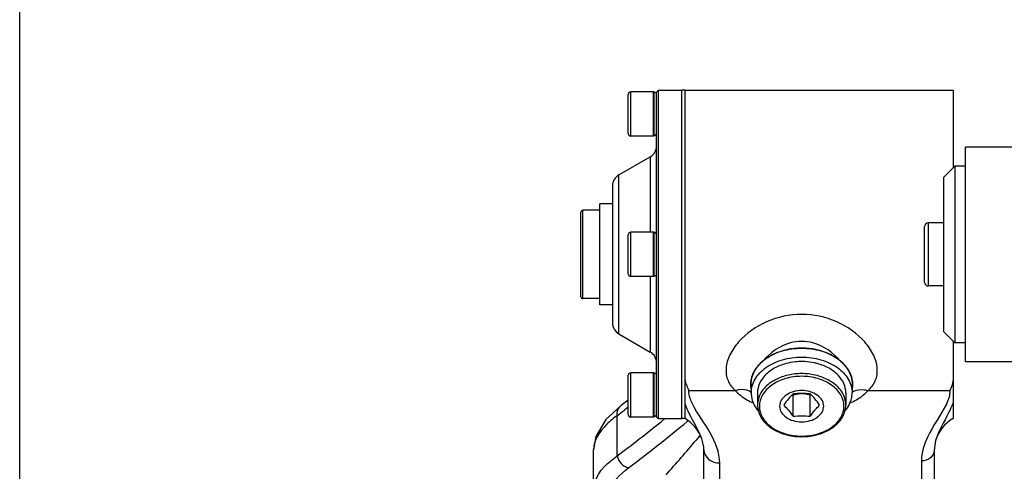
# Model space of a CAD drawing. Header units: millimetres. Extents: x 0 to 5945, y 0 to 4205.
# Tile 13 of 80: x 850 to 1006, y 3489 to 3560. Entities that reach past the tile are written whole.
import ezdxf

# ---------------------------------------------------------------- set-up
doc = ezdxf.new("R2010")
doc.units = ezdxf.units.MM
doc.header["$LTSCALE"] = 326.975
doc.layers.get('0').update_dxf_attribs({"linetype": 'CONTINUOUS'})
for name, color, linetype in [('304102000080_DXF_DIMENSION', 7, 'CONTINUOUS'), ('304102000082DXF_CONTINUOUS_LINE', 7, 'CONTINUOUS'), ('304103000033DXF_CONTINUOUS_LINE', 7, 'CONTINUOUS'), ('304104000210DXF_CONTINUOUS_LINE', 7, 'CONTINUOUS'), ('304104000212DXF_CONTINUOUS_LINE', 7, 'CONTINUOUS'), ('304105000162DXF_CONTINUOUS_LINE', 7, 'CONTINUOUS'), ('501023000069DXF_CONTINUOUS_LINE', 7, 'CONTINUOUS'), ('501023000078DXF_CONTINUOUS_LINE', 7, 'CONTINUOUS'), ('604006000001DXF_CONTINUOUS_LINE', 7, 'CONTINUOUS'), ('604007000001DXF_CONTINUOUS_LINE', 7, 'CONTINUOUS'), ('626001000001DXF_CONTINUOUS_LINE', 7, 'CONTINUOUS')]:
    doc.layers.add(name, color=color, linetype=linetype)
doc.styles.get("Standard").update_dxf_attribs({"font": 'txt', "width": 0.7})
doc.dimstyles.new('DIMSTYLE_6', dxfattribs={"dimtxt": 17.5, "dimasz": 15, "dimexe": 2, "dimexo": 0.2, "dimgap": 0.875, "dimtad": 1, "dimdsep": 46, "dimtxsty": 'Standard', "dimblk": '_FILLED', "dimblk1": '_FILLED', "dimblk2": '_FILLED', "dimcen": 0.09, "dimclrt": 5, "dimazin": 2, "dimtp": 0.01, "dimtm": 0.01, "dimtfac": 1, "dimtofl": 0, "dimtmove": 0, "dimatfit": 3, "dimldrblk": '_FILLED', "dimfxl": 0, "dimtolj": 1, "dimarcsym": 0})

# ---------------------------------------------------------------- blocks, each defined once
blk = doc.blocks.new('_FILLED')
at = {"color": 0, "linetype": 'ByBlock'}
blk.add_solid([(0, 0), (-1, 0.117), (-1, -0.117)], dxfattribs=at)
blk = doc.blocks.new('*D19')
at = {"layer": '304102000080_DXF_DIMENSION', "color": 2, "linetype": 'Continuous'}
for p, q in [((1144.25, 3672.87), (1144.25, 3643.33)), ((850.25, 3454.17), (850.25, 3663.33)), ((850.25, 3653.33), (997.25, 3653.33)), ((1144.25, 3653.33), (997.25, 3653.33))]:
    blk.add_line(p, q, dxfattribs=at)
at = {"layer": '304102000080_DXF_DIMENSION', "color": 2, "linetype": 'Continuous', "xscale": 15, "yscale": 15, "zscale": 15, "rotation": 180}
blk.add_blockref('_FILLED', (850.25, 3653.33), dxfattribs=at)
at = {"layer": '304102000080_DXF_DIMENSION', "color": 2, "linetype": 'Continuous', "xscale": 15, "yscale": 15, "zscale": 15}
blk.add_blockref('_FILLED', (1144.25, 3653.33), dxfattribs=at)

msp = doc.modelspace()

# ---------------------------------------------------------------- linework, layer by layer
at = {"layer": '304102000082DXF_CONTINUOUS_LINE', "color": 7, "linetype": 'Continuous'}
for p, q in [((955.747, 3497.172), (955.747, 3549.172)), ((955.747, 3549.172), (998.247, 3549.172)), ((998.247, 3549.172), (998.247, 3536.872)), ((998.247, 3509.472), (998.247, 3497.173)), ((946.722, 3500.089), (945.601, 3499.226)), ((945.601, 3499.226), (945.603, 3499.227)), ((995.493, 3493.676), (995.247, 3492.134)), ((941.247, 3446.285), (941.247, 3492.219)), ((958.747, 3444.493), (958.747, 3492.221)), ((995.247, 3492.134), (995.247, 3438.409))]:
    msp.add_line(p, q, dxfattribs=at)
at = {"layer": '304102000082DXF_CONTINUOUS_LINE', "color": 9, "linetype": 'Continuous'}
for p, q in [((956.355, 3501.602), (963.717, 3501.602)), ((984.776, 3501.602), (997.752, 3501.602)), ((946.748, 3498.969), (946.189, 3498.539)), ((944.995, 3491.273), (944.995, 3497.631)), ((946.189, 3498.539), (946.148, 3498.508)), ((951.949, 3496.679), (952.548, 3497.164)), ((956.106, 3496.73), (956.207, 3496.814)), ((957.968, 3494.333), (957.501, 3493.77)), ((958.154, 3494.558), (957.968, 3494.333)), ((961.247, 3442.419), (961.247, 3490.147)), ((993.247, 3490.475), (993.247, 3436.75))]:
    msp.add_line(p, q, dxfattribs=at)
at = {"layer": '304102000082DXF_CONTINUOUS_LINE', "color": 7, "linetype": 'Continuous'}
msp.add_lwpolyline([(945.603, 3499.227), (943.213, 3497.008), (941.622, 3494.33), (941.247, 3492.219)], dxfattribs=at)
for centre, radius, start, end in [((974.238, 3497.205), 11.118, 90.26882, 101.59001), ((974.247, 3497.099), 11.224, 89.67995, 90.30948), ((974.255, 3497.204), 11.119, 78.39943, 89.72049), ((973.547, 3499.449), 8.762, 114.69053, 115.38385), ((974.139, 3497.751), 10.563, 101.65796, 102.30234), ((974.354, 3497.75), 10.564, 77.68824, 78.3316), ((974.95, 3499.459), 8.751, 64.60069, 65.2927), ((972.917, 3500.589), 7.462, 130.79902, 136.5504), ((973.312, 3500.147), 8.054, 130.32237, 130.86527), ((975.186, 3500.15), 8.048, 49.14065, 49.67491), ((975.579, 3500.591), 7.458, 43.45223, 49.20686), ((969.661, 3502.666), 3.541, 170.89189, 184.68949), ((969.759, 3502.681), 3.64, 184.79971, 193.68623), ((978.736, 3502.681), 3.638, 346.31028, 355.21059), ((978.832, 3502.666), 3.542, 355.32505, 9.11988), ((966.145, 3503.359), 11.098, 200.45501, 202.18645), ((967.241, 3503.803), 12.28, 202.17368, 203.00953), ((968.303, 3504.255), 13.435, 203.01295, 203.99096), ((952.747, 3491.976), 6, 19.4453, 60), ((1001.247, 3491.976), 6, 120, 163.63752)]:
    msp.add_arc(centre, radius, start, end, dxfattribs=at)
at = {"layer": '304102000082DXF_CONTINUOUS_LINE', "color": 9, "linetype": 'Continuous'}
for centre, radius, start, end in [((964.978, 3499.428), 2.3, 55.08993, 64.78424), ((983.515, 3499.426), 2.301, 115.2102, 124.88143), ((946.501, 3498.035), 1.493, 127.05796, 136.81656), ((971.651, 3510.402), 11.911, 239.31789, 244.53752), ((976.841, 3510.404), 11.913, 295.46828, 300.67319), ((805.411, 3682.342), 231.52, 307.07787, 307.43643), ((802.603, 3681.608), 237.703, 306.80052, 308.92377), ((802.564, 3681.541), 240.271, 306.89387, 309.71996), ((815.477, 3611.906), 184.735, 317.98849, 320.24601)]:
    msp.add_arc(centre, radius, start, end, dxfattribs=at)
for points, knots in [([(974.247, 3513.676), (972.348, 3513.676), (968.599, 3512.875), (964.753, 3510.188), (962.792, 3507.392), (962.108, 3505.224), (962.404, 3503.118), (963.233, 3502.038), (963.717, 3501.602)], [0, 0, 0, 0, 0.2882355, 0.5640526, 0.6898764, 0.801563, 0.9011172, 1, 1, 1, 1]), ([(984.776, 3501.602), (985.26, 3502.038), (986.089, 3503.118), (986.386, 3505.224), (985.702, 3507.392), (983.74, 3510.188), (979.894, 3512.875), (976.145, 3513.677), (974.247, 3513.676)], [0, 0, 0, 0, 0.0988831, 0.1984366, 0.3101232, 0.4359474, 0.7117596, 1, 1, 1, 1]), ([(974.247, 3509.387), (973.648, 3509.387), (971.305, 3509.078), (969.223, 3507.618), (968.1, 3506.287)], [0, 0, 0, 0, 0.2557276, 1, 1, 1, 1]), ([(980.393, 3506.287), (979.271, 3507.618), (977.188, 3509.078), (974.845, 3509.387), (974.247, 3509.387)], [0, 0, 0, 0, 0.7442676, 1, 1, 1, 1]), ([(965.958, 3501.509), (965.46, 3501.744), (964.651, 3501.82), (963.914, 3501.66), (963.716, 3501.602)], [0, 0, 0, 0, 0.7284818, 1, 1, 1, 1]), ([(982.535, 3501.508), (983.033, 3501.743), (983.842, 3501.819), (984.579, 3501.659), (984.777, 3501.602)], [0, 0, 0, 0, 0.7284766, 1, 1, 1, 1]), ([(961.247, 3490.147), (961.246, 3491.809), (959.879, 3495.192), (957.747, 3497.888), (956.94, 3499.489)], [0, 0, 0, 0, 0.4811019, 1, 1, 1, 1]), ([(944.995, 3497.631), (944.424, 3497.221), (942.704, 3495.856), (941.247, 3493.742), (941.247, 3492.209)], [0, 0, 0, 0, 0.3143906, 1, 1, 1, 1]), ([(941.247, 3485.907), (941.247, 3486.36), (941.69, 3488.603), (943.543, 3490.241), (944.995, 3491.273)], [0, 0, 0, 0, 0.2027738, 1, 1, 1, 1]), ([(958.747, 3492.221), (958.747, 3491.675), (959.394, 3490.496), (960.623, 3490.147), (961.247, 3490.147)], [0, 0, 0, 0, 0.4672172, 1, 1, 1, 1]), ([(995.247, 3492.134), (995.247, 3491.697), (994.728, 3490.754), (993.745, 3490.475), (993.247, 3490.475)], [0, 0, 0, 0, 0.4672175, 1, 1, 1, 1]), ([(943.247, 3484.002), (943.247, 3484.455), (943.656, 3486.665), (945.41, 3488.336), (946.807, 3489.384)], [0, 0, 0, 0, 0.2061906, 1, 1, 1, 1])]:
    msp.add_open_spline(points, degree=3, knots=knots, dxfattribs=at)
at = {"layer": '304102000082DXF_CONTINUOUS_LINE', "color": 7, "linetype": 'Continuous'}
for points in [[(969.791, 3507.365), (969.187, 3507.078), (968.61, 3506.72), (968.1, 3506.287)], [(971.888, 3508.072), (971.202, 3507.922), (970.526, 3507.703), (969.887, 3507.41)], [(978.608, 3507.409), (977.97, 3507.702), (977.293, 3507.922), (976.607, 3508.071)], [(980.394, 3506.286), (979.885, 3506.719), (979.307, 3507.077), (978.704, 3507.364)], [(997.752, 3501.602), (998.003, 3502.108), (998.229, 3502.657), (998.247, 3503.221)], [(958.747, 3492.221), (958.747, 3492.821), (958.601, 3493.423), (958.399, 3493.988)]]:
    msp.add_open_spline(points, degree=3, dxfattribs=at)
for points, knots in [([(967.5, 3505.72), (967.328, 3505.537), (966.713, 3504.815), (966.275, 3503.916), (966.164, 3503.227)], [0, 0, 0, 0, 0.2649629, 1, 1, 1, 1]), ([(982.329, 3503.227), (982.218, 3503.917), (981.78, 3504.815), (981.166, 3505.537), (980.993, 3505.72)], [0, 0, 0, 0, 0.7350367, 1, 1, 1, 1]), ([(955.747, 3503.26), (955.747, 3502.958), (956.065, 3502.421), (956.215, 3501.853), (956.355, 3501.602)], [0, 0, 0, 0, 0.5132399, 1, 1, 1, 1]), ([(998.247, 3499.689), (998.056, 3499.138), (997.144, 3497.128), (995.951, 3495.231), (995.492, 3493.676)], [0, 0, 0, 0, 0.2645438, 1, 1, 1, 1]), ([(958.399, 3493.988), (958.26, 3494.378), (957.537, 3496.016), (956.587, 3497.538), (956.029, 3498.792)], [0, 0, 0, 0, 0.2315252, 1, 1, 1, 1])]:
    msp.add_open_spline(points, degree=3, knots=knots, dxfattribs=at)
at = {"layer": '304102000082DXF_CONTINUOUS_LINE', "color": 9, "linetype": 'Continuous'}
for points in [[(956.575, 3500.347), (956.44, 3500.75), (956.356, 3501.178), (956.355, 3501.602)], [(963.717, 3501.602), (964.26, 3501.037), (964.9, 3500.559), (965.573, 3500.158)], [(982.919, 3500.158), (983.593, 3500.559), (984.233, 3501.036), (984.776, 3501.602)], [(997.611, 3500.578), (997.51, 3500.2), (997.362, 3499.834), (997.193, 3499.48)], [(997.752, 3501.602), (997.751, 3501.258), (997.7, 3500.911), (997.611, 3500.578)], [(944.994, 3497.63), (944.928, 3498.121), (945.073, 3498.695), (945.412, 3499.056)], [(956.726, 3499.948), (956.671, 3500.079), (956.62, 3500.212), (956.575, 3500.347)], [(956.94, 3499.489), (956.864, 3499.639), (956.792, 3499.792), (956.726, 3499.948)], [(997.193, 3499.48), (996.341, 3497.691), (995.098, 3496.107), (994.249, 3494.316)], [(994.249, 3494.316), (993.682, 3493.121), (993.247, 3491.798), (993.247, 3490.475)], [(944.994, 3491.273), (945.11, 3490.408), (945.943, 3489.509), (946.807, 3489.384)]]:
    msp.add_open_spline(points, degree=3, dxfattribs=at)
at = {"layer": '304103000033DXF_CONTINUOUS_LINE', "color": 7, "linetype": 'Continuous'}
for p, q in [((1000.247, 3506.172), (1000.247, 3540.172)), ((1020.247, 3540.172), (1000.247, 3540.172)), ((1020.247, 3506.172), (1000.247, 3506.172))]:
    msp.add_line(p, q, dxfattribs=at)
at = {"layer": '304104000210DXF_CONTINUOUS_LINE', "color": 7, "linetype": 'Continuous'}
for p, q in [((998.547, 3537.172), (996.747, 3535.372)), ((998.547, 3537.172), (998.547, 3509.172)), ((1000.247, 3537.172), (998.547, 3537.172)), ((996.747, 3535.372), (996.747, 3510.972)), ((998.547, 3509.172), (996.747, 3510.972)), ((1000.247, 3509.172), (998.547, 3509.172))]:
    msp.add_line(p, q, dxfattribs=at)
at = {"layer": '304104000212DXF_CONTINUOUS_LINE', "color": 7, "linetype": 'Continuous'}
for p, q in [((951.247, 3548.872), (951.547, 3549.172)), ((951.547, 3497.172), (951.547, 3549.172)), ((951.547, 3549.172), (955.247, 3549.172)), ((955.247, 3497.172), (955.247, 3549.172)), ((951.247, 3497.473), (951.247, 3548.872)), ((945.247, 3535.75), (950.247, 3538.636)), ((944.247, 3534.018), (944.247, 3512.327)), ((945.247, 3510.595), (950.247, 3507.708)), ((951.247, 3497.472), (951.547, 3497.172)), ((951.547, 3497.172), (955.247, 3497.172))]:
    msp.add_line(p, q, dxfattribs=at)
at = {"layer": '304104000212DXF_CONTINUOUS_LINE', "color": 9, "linetype": 'Continuous'}
for p, q in [((950.247, 3538.636), (950.247, 3526.672)), ((945.247, 3510.595), (945.247, 3535.75)), ((950.247, 3519.672), (950.247, 3507.708))]:
    msp.add_line(p, q, dxfattribs=at)
at = {"layer": '304104000212DXF_CONTINUOUS_LINE', "color": 7, "linetype": 'Continuous'}
for centre, start, end in [((949.247, 3540.369), 300, 360), ((946.247, 3534.018), 120, 180), ((946.247, 3512.327), 180, 240), ((949.247, 3505.976), 0, 60)]:
    msp.add_arc(centre, 2, start, end, dxfattribs=at)
at = {"layer": '304105000162DXF_CONTINUOUS_LINE', "color": 7, "linetype": 'Continuous'}
for p, q in [((955.247, 3497.172), (955.247, 3549.172)), ((955.747, 3549.172), (955.247, 3549.172)), ((955.747, 3497.172), (955.747, 3549.172)), ((955.747, 3497.172), (955.247, 3497.172))]:
    msp.add_line(p, q, dxfattribs=at)
at = {"layer": '501023000069DXF_CONTINUOUS_LINE', "color": 9, "linetype": 'Continuous'}
for p, q in [((947.147, 3541.922), (947.147, 3548.922)), ((947.147, 3519.672), (947.147, 3526.672)), ((947.147, 3497.422), (947.147, 3504.422))]:
    msp.add_line(p, q, dxfattribs=at)
at = {"layer": '501023000069DXF_CONTINUOUS_LINE', "color": 7, "linetype": 'Continuous'}
for p, q in [((950.747, 3548.922), (947.147, 3548.922)), ((950.747, 3541.922), (950.747, 3548.922)), ((946.747, 3542.322), (946.747, 3548.522)), ((950.747, 3541.922), (947.147, 3541.922)), ((946.747, 3520.072), (946.747, 3526.272)), ((950.747, 3526.672), (947.147, 3526.672)), ((950.747, 3519.672), (950.747, 3526.672)), ((950.747, 3519.672), (947.147, 3519.672)), ((946.747, 3497.822), (946.747, 3504.022)), ((950.747, 3504.422), (947.147, 3504.422)), ((950.747, 3497.422), (950.747, 3504.422)), ((950.747, 3497.422), (947.147, 3497.422))]:
    msp.add_line(p, q, dxfattribs=at)
for centre, start, end in [((947.147, 3548.522), 90, 180), ((947.147, 3542.322), 180, 270), ((947.147, 3526.272), 90, 180), ((947.147, 3520.072), 180, 270), ((947.147, 3504.022), 90, 180), ((947.147, 3497.822), 180, 270)]:
    msp.add_arc(centre, 0.4, start, end, dxfattribs=at)
at = {"layer": '501023000078DXF_CONTINUOUS_LINE', "color": 7, "linetype": 'Continuous'}
for p, q in [((993.747, 3518.772), (993.747, 3527.572)), ((996.747, 3528.172), (994.347, 3528.172)), ((996.747, 3518.172), (994.347, 3518.172))]:
    msp.add_line(p, q, dxfattribs=at)
at = {"layer": '501023000078DXF_CONTINUOUS_LINE', "color": 9, "linetype": 'Continuous'}
msp.add_line((994.347, 3518.172), (994.347, 3528.172), dxfattribs=at)
at = {"layer": '501023000078DXF_CONTINUOUS_LINE', "color": 7, "linetype": 'Continuous'}
for centre, start, end in [((994.347, 3527.572), 90, 180), ((994.347, 3518.772), 180, 270)]:
    msp.add_arc(centre, 0.6, start, end, dxfattribs=at)
at = {"layer": '604006000001DXF_CONTINUOUS_LINE', "color": 7, "linetype": 'Continuous'}
for p, q in [((950.797, 3548.922), (950.747, 3548.819)), ((950.797, 3548.922), (950.797, 3541.922)), ((951.247, 3548.704), (950.797, 3548.922)), ((950.797, 3541.922), (950.747, 3542.026)), ((951.247, 3542.141), (950.797, 3541.922)), ((950.797, 3526.672), (950.747, 3526.569)), ((950.797, 3526.672), (950.797, 3519.672)), ((951.247, 3526.454), (950.797, 3526.672)), ((950.797, 3519.672), (950.747, 3519.776)), ((951.247, 3519.891), (950.797, 3519.672)), ((950.797, 3504.422), (950.747, 3504.319)), ((950.797, 3504.422), (950.797, 3497.422)), ((951.247, 3504.204), (950.797, 3504.422)), ((950.797, 3497.422), (950.747, 3497.526)), ((951.247, 3497.641), (950.797, 3497.422))]:
    msp.add_line(p, q, dxfattribs=at)
at = {"layer": '604007000001DXF_CONTINUOUS_LINE', "color": 7, "linetype": 'Continuous'}
for p, q in [((942.247, 3515.172), (942.247, 3531.172)), ((944.247, 3531.172), (942.247, 3531.172)), ((944.247, 3515.172), (942.247, 3515.172)), ((966.247, 3502.666), (966.247, 3501.252)), ((982.247, 3502.666), (982.247, 3501.252))]:
    msp.add_line(p, q, dxfattribs=at)
for centre, radius, start, end in [((970.27, 3501.253), 4.023, 180.01337, 187.69471), ((978.224, 3501.253), 4.023, 352.30529, 359.98663), ((970.691, 3501.369), 4.461, 201.48648, 202.60217), ((977.803, 3501.369), 4.46, 337.41289, 338.52846)]:
    msp.add_arc(centre, radius, start, end, dxfattribs=at)
for points, knots in [([(966.247, 3502.666), (966.247, 3503.038), (966.354, 3503.798), (966.826, 3504.877), (967.583, 3505.862), (968.965, 3507.036), (971.22, 3508.055), (974.247, 3508.462), (977.273, 3508.055), (979.528, 3507.036), (980.91, 3505.862), (981.667, 3504.877), (982.139, 3503.798), (982.247, 3503.038), (982.247, 3502.666)], [0, 0, 0, 0, 0.051728, 0.1053345, 0.162249, 0.2232159, 0.3564756, 0.5, 0.6435244, 0.7767841, 0.837751, 0.8946655, 0.948272, 1, 1, 1, 1]), ([(966.247, 3501.252), (966.247, 3501.624), (966.354, 3502.384), (966.826, 3503.462), (967.583, 3504.447), (968.965, 3505.622), (971.22, 3506.641), (974.247, 3507.048), (977.273, 3506.641), (979.528, 3505.622), (980.91, 3504.447), (981.667, 3503.462), (982.139, 3502.384), (982.247, 3501.624), (982.247, 3501.252)], [0, 0, 0, 0, 0.051728, 0.1053345, 0.162249, 0.2232159, 0.3564756, 0.5, 0.6435244, 0.7767841, 0.837751, 0.8946655, 0.948272, 1, 1, 1, 1]), ([(966.283, 3500.714), (966.294, 3500.631), (966.35, 3500.298), (966.446, 3499.972), (966.54, 3499.735)], [0, 0, 0, 0, 0.2475922, 1, 1, 1, 1]), ([(981.954, 3499.736), (981.985, 3499.816), (982.1, 3500.133), (982.177, 3500.465), (982.21, 3500.714)], [0, 0, 0, 0, 0.2532901, 1, 1, 1, 1]), ([(966.572, 3499.655), (966.621, 3499.537), (966.843, 3499.063), (967.143, 3498.626), (967.401, 3498.325)], [0, 0, 0, 0, 0.2430203, 1, 1, 1, 1]), ([(981.093, 3498.325), (981.181, 3498.428), (981.507, 3498.838), (981.772, 3499.297), (981.921, 3499.656)], [0, 0, 0, 0, 0.258249, 1, 1, 1, 1])]:
    msp.add_open_spline(points, degree=3, knots=knots, dxfattribs=at)
at = {"layer": '626001000001DXF_CONTINUOUS_LINE', "color": 7, "linetype": 'Continuous'}
for p, q in [((939.247, 3516.472), (939.247, 3529.872)), ((942.247, 3530.172), (939.547, 3530.172)), ((942.247, 3516.172), (939.547, 3516.172)), ((967.247, 3501.252), (967.247, 3499.343)), ((972.878, 3497.53), (972.878, 3500.896)), ((975.615, 3497.53), (975.615, 3500.896)), ((981.247, 3501.252), (981.247, 3499.343))]:
    msp.add_line(p, q, dxfattribs=at)
at = {"layer": '626001000001DXF_CONTINUOUS_LINE', "color": 9, "linetype": 'Continuous'}
msp.add_line((939.547, 3516.172), (939.547, 3530.172), dxfattribs=at)
at = {"layer": '626001000001DXF_CONTINUOUS_LINE', "color": 7, "linetype": 'Continuous'}
for centre, radius, start, end in [((939.547, 3529.872), 0.3, 90, 180), ((939.547, 3516.472), 0.3, 180, 270), ((974.247, 3496.308), 9.894, 87.23252, 92.76748), ((961.176, 3494.86), 13.167, 27.28437, 27.84023), ((987.318, 3494.86), 13.168, 152.15977, 152.71563)]:
    msp.add_arc(centre, radius, start, end, dxfattribs=at)
for points, knots in [([(971.735, 3505.872), (971.103, 3505.7), (969.921, 3505.238), (968.455, 3504.163), (967.482, 3502.802), (967.247, 3501.752), (967.247, 3501.252)], [0, 0, 0, 0, 0.2856402, 0.5467725, 0.7819938, 1, 1, 1, 1]), ([(973.769, 3506.19), (973.595, 3506.182), (972.91, 3506.131), (972.23, 3506.007), (971.735, 3505.872)], [0, 0, 0, 0, 0.2528674, 1, 1, 1, 1]), ([(976.758, 3505.872), (976.595, 3505.917), (975.927, 3506.078), (975.241, 3506.165), (974.724, 3506.19)], [0, 0, 0, 0, 0.2468365, 1, 1, 1, 1]), ([(981.247, 3501.252), (981.247, 3501.752), (981.011, 3502.802), (980.038, 3504.163), (978.572, 3505.238), (977.391, 3505.7), (976.758, 3505.872)], [0, 0, 0, 0, 0.2180062, 0.4532275, 0.7143598, 1, 1, 1, 1]), ([(977.747, 3499.131), (977.747, 3499.293), (977.699, 3499.626), (977.417, 3500.273), (976.718, 3500.972), (975.572, 3501.487), (974.247, 3501.667), (972.921, 3501.487), (971.775, 3500.972), (971.077, 3500.273), (970.794, 3499.626), (970.747, 3499.293), (970.747, 3499.131)], [0, 0, 0, 0, 0.0517984, 0.105474, 0.2228484, 0.3562849, 0.5, 0.6437151, 0.7771516, 0.894526, 0.9482016, 1, 1, 1, 1]), ([(972.878, 3501.066), (972.616, 3500.821), (972.085, 3500.26), (971.63, 3499.637), (971.397, 3499.298)], [0, 0, 0, 0, 0.4660564, 1, 1, 1, 1]), ([(975.615, 3501.066), (975.161, 3501.122), (974.247, 3501.19), (973.332, 3501.122), (972.878, 3501.066)], [0, 0, 0, 0, 0.5, 1, 1, 1, 1]), ([(972.878, 3500.896), (972.981, 3500.933), (973.403, 3501.071), (973.848, 3501.15), (974.183, 3501.156)], [0, 0, 0, 0, 0.2447544, 1, 1, 1, 1]), ([(974.31, 3501.156), (974.424, 3501.154), (974.868, 3501.123), (975.303, 3501.008), (975.615, 3500.896)], [0, 0, 0, 0, 0.2553777, 1, 1, 1, 1]), ([(977.097, 3499.298), (976.863, 3499.637), (976.409, 3500.26), (975.877, 3500.821), (975.615, 3501.066)], [0, 0, 0, 0, 0.5339436, 1, 1, 1, 1]), ([(967.247, 3499.343), (967.247, 3499.007), (967.343, 3498.322), (967.762, 3497.353), (968.432, 3496.474), (969.644, 3495.437), (971.61, 3494.541), (974.247, 3494.183), (976.883, 3494.541), (978.85, 3495.437), (980.061, 3496.474), (980.731, 3497.353), (981.15, 3498.322), (981.247, 3499.007), (981.247, 3499.343)], [0, 0, 0, 0, 0.053094, 0.1077405, 0.1651924, 0.2261846, 0.3583466, 0.5000014, 0.6416558, 0.7738168, 0.8348085, 0.8922599, 0.9469061, 1, 1, 1, 1]), ([(970.747, 3499.131), (970.747, 3498.968), (970.794, 3498.636), (971.077, 3497.988), (971.775, 3497.29), (972.921, 3496.774), (974.247, 3496.594), (975.572, 3496.774), (976.718, 3497.29), (977.417, 3497.988), (977.699, 3498.636), (977.747, 3498.968), (977.747, 3499.131)], [0, 0, 0, 0, 0.0517984, 0.105474, 0.2228484, 0.3562849, 0.5, 0.6437151, 0.7771516, 0.894526, 0.9482016, 1, 1, 1, 1]), ([(971.397, 3499.298), (971.659, 3499.053), (972.19, 3498.492), (972.645, 3497.869), (972.878, 3497.53)], [0, 0, 0, 0, 0.4660564, 1, 1, 1, 1]), ([(975.615, 3497.53), (975.848, 3497.869), (976.303, 3498.492), (976.835, 3499.053), (977.097, 3499.298)], [0, 0, 0, 0, 0.5339437, 1, 1, 1, 1]), ([(972.878, 3497.53), (973.332, 3497.586), (974.247, 3497.654), (975.161, 3497.586), (975.615, 3497.53)], [0, 0, 0, 0, 0.5, 1, 1, 1, 1])]:
    msp.add_open_spline(points, degree=3, knots=knots, dxfattribs=at)
at = {"layer": '626001000001DXF_CONTINUOUS_LINE', "color": 9, "linetype": 'Continuous'}
for points, knots in [([(980.947, 3499.131), (980.947, 3499.442), (980.856, 3500.079), (980.461, 3500.982), (979.828, 3501.807), (978.67, 3502.791), (976.781, 3503.644), (974.247, 3503.985), (971.712, 3503.644), (969.824, 3502.791), (968.666, 3501.807), (968.032, 3500.982), (967.637, 3500.079), (967.547, 3499.442), (967.547, 3499.131)], [0, 0, 0, 0, 0.0517308, 0.1053374, 0.1622516, 0.2232181, 0.3564768, 0.5000001, 0.6435233, 0.776782, 0.8377484, 0.8946627, 0.9482693, 1, 1, 1, 1]), ([(978.305, 3503.376), (977.696, 3503.682), (976.36, 3504.143), (974.245, 3504.369), (972.13, 3504.142), (970.794, 3503.681), (970.185, 3503.374)], [0, 0, 0, 0, 0.2441629, 0.5000161, 0.7558607, 1, 1, 1, 1]), ([(969.355, 3502.884), (969.034, 3502.662), (968.45, 3502.176), (967.769, 3501.305), (967.344, 3500.348), (967.247, 3499.673), (967.247, 3499.343)], [0, 0, 0, 0, 0.2735783, 0.5286967, 0.7686612, 1, 1, 1, 1]), ([(970.185, 3503.374), (970.112, 3503.338), (969.827, 3503.188), (969.552, 3503.02), (969.355, 3502.884)], [0, 0, 0, 0, 0.2545239, 1, 1, 1, 1]), ([(979.136, 3502.885), (979.071, 3502.93), (978.803, 3503.108), (978.522, 3503.267), (978.305, 3503.376)], [0, 0, 0, 0, 0.2455483, 1, 1, 1, 1]), ([(981.247, 3499.343), (981.247, 3499.673), (981.149, 3500.349), (980.723, 3501.306), (980.042, 3502.178), (979.457, 3502.663), (979.136, 3502.885)], [0, 0, 0, 0, 0.2313241, 0.4712819, 0.7264056, 1, 1, 1, 1]), ([(967.547, 3499.131), (967.547, 3498.82), (967.637, 3498.183), (968.032, 3497.28), (968.666, 3496.455), (969.824, 3495.471), (971.712, 3494.618), (974.247, 3494.277), (976.781, 3494.618), (978.67, 3495.471), (979.828, 3496.455), (980.461, 3497.28), (980.856, 3498.183), (980.947, 3498.82), (980.947, 3499.131)], [0, 0, 0, 0, 0.0517308, 0.1053374, 0.1622516, 0.2232181, 0.3564768, 0.5000001, 0.6435233, 0.776782, 0.8377484, 0.8946627, 0.9482693, 1, 1, 1, 1])]:
    msp.add_open_spline(points, degree=3, knots=knots, dxfattribs=at)

# ---------------------------------------------------------------- dimensions: what is measured, and where the dimension line sits
at = {"layer": '304102000080_DXF_DIMENSION', "color": 2, "linetype": 'Continuous'}
dim = msp.add_linear_dim(base=(850.247, 3653.325), p1=(1144.247, 3673.068), p2=(850.247, 3453.972), angle=180, dimstyle='DIMSTYLE_6', dxfattribs=at)
dim.commit()
dim.dimension.update_dxf_attribs({"geometry": '*D19', "text_midpoint": (978.872, 3653.325), "dimtype": 160})

doc.saveas('drawing.dxf')
